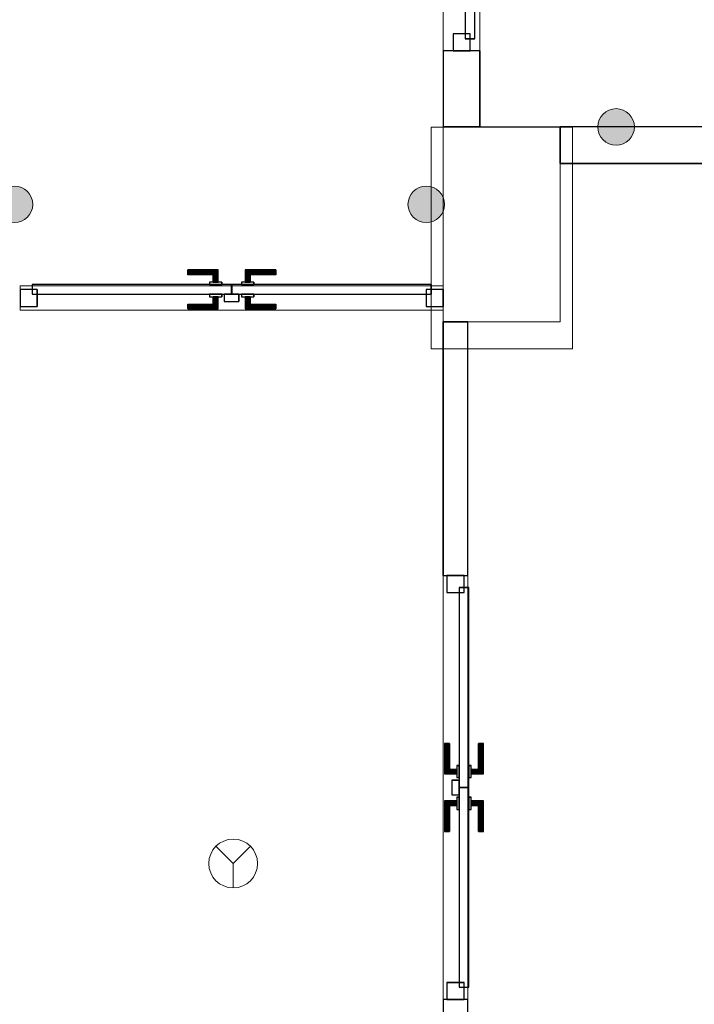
# Model space of a CAD drawing. Header units: metres. Extents: x 391.1 to 427.5, y 12.7 to 28.4.
# Tile 240 of 247: x 414.2 to 416.9, y 20.7 to 24.7. Entities that reach past the tile are written whole.
import ezdxf

# ---------------------------------------------------------------- set-up
doc = ezdxf.new("R2010")
doc.units = ezdxf.units.M
doc.layers.add('01_CARPINTERIA', color=5, linetype='Continuous', lineweight=25, true_color=0x0000ff)
for name, color, linetype, lineweight in [('A-COLS-____-MCUT', 7, 'Continuous', 18), ('A-COLS-____-OTLN', 7, 'Continuous', 18), ('A-DETL-____-MBND', 7, 'Continuous', 18), ('A-DETL-GENF-OTLN', 7, 'Continuous', 18), ('A-GENM-____-OTLN', 7, 'Continuous', 18), ('A-WALL-____-MCUT', 7, 'Continuous', 25), ('A-WALL-____-OTLN', 7, 'Continuous', 25)]:
    doc.layers.add(name, color=color, linetype=linetype, lineweight=lineweight)

# ---------------------------------------------------------------- blocks, each defined once
blk = doc.blocks.new('Family - Pilar PS-2-151081-01_PCI_PS1')
at = {"layer": 'A-DETL-____-MBND', "color": 253, "true_color": 0xaaaaaa}
for p, q in [((0, 0.91), (0, 0)), ((0, 0), (0, 0.91)), ((0.5808, 0.91), (0, 0.91)), ((0, 0.91), (0.5808, 0.91)), ((0.5808, 0), (0.5808, 0.91)), ((0.5808, 0.91), (0.5808, 0)), ((0, 0), (0.5808, 0)), ((0.5808, 0), (0, 0))]:
    blk.add_line(p, q, dxfattribs=at)
blk = doc.blocks.new('Family - Evans P-1-153373-01_PCI_PS1')
at = {"layer": 'A-WALL-____-MCUT', "color": 253, "true_color": 0xaaaaaa}
for p, q in [((1.04, 0.1), (0, 0.1)), ((0, 0.1), (0, 0)), ((1.04, 0), (1.04, 0.1)), ((2.7797, 0.1), (2.7797, 0)), ((3.82, 0.1), (2.7797, 0.1)), ((3.82, 0), (3.82, 0.1)), ((0, 0), (1.04, 0)), ((2.7797, 0), (3.82, 0))]:
    blk.add_line(p, q, dxfattribs=at)
at = {"layer": 'A-WALL-____-OTLN', "color": 253, "true_color": 0xaaaaaa}
for p, q in [((1.04, 0.1), (0, 0.1)), ((0, 0.1), (0, 0)), ((1.04, 0), (1.04, 0.1)), ((2.7797, 0.1), (2.7797, 0)), ((2.7797, 0.1), (3.82, 0.1)), ((3.82, 0.1), (3.82, 0)), ((0, 0), (1.04, 0)), ((2.7797, 0), (3.82, 0))]:
    blk.add_line(p, q, dxfattribs=at)
at = {"layer": 'A-WALL-____-OTLN', "color": 253, "lineweight": 18, "true_color": 0xaaaaaa}
blk.add_line((0, 0), (3.82, 0), dxfattribs=at)
blk = doc.blocks.new('Family - Vano de puerta PS-1-153375-01_PCI_PS1')
at = {"layer": 'A-GENM-____-OTLN', "color": 253, "true_color": 0xaaaaaa}
for p, q in [((415.9964, 22.4605), (415.8964, 22.4605)), ((415.8964, 22.4605), (415.8964, 20.7207)), ((415.8964, 20.7207), (415.8964, 22.4605)), ((415.8964, 22.4605), (415.9964, 22.4605)), ((415.9964, 20.7207), (415.9964, 22.4605)), ((415.9964, 22.4605), (415.9964, 20.7207)), ((415.8964, 20.7207), (415.9964, 20.7207)), ((415.8964, 20.7207), (415.9964, 20.7207))]:
    blk.add_line(p, q, dxfattribs=at)
blk = doc.blocks.new('Family - Pilar PS-1-153379-01_PCI_PS1')
at = {"layer": 'A-COLS-____-MCUT', "color": 253, "true_color": 0xaaaaaa}
for p, q in [((0.48, 0.8), (0, 0.8)), ((0, 0.8), (0, 0)), ((0.48, 0), (0.48, 0.8)), ((0, 0), (0.48, 0))]:
    blk.add_line(p, q, dxfattribs=at)
at = {"layer": 'A-COLS-____-OTLN', "color": 253, "true_color": 0xaaaaaa}
for p, q in [((0.48, 0.8), (0, 0.8)), ((0, 0.8), (0, 0)), ((0.48, 0), (0.48, 0.8)), ((0, 0), (0.48, 0))]:
    blk.add_line(p, q, dxfattribs=at)
blk = doc.blocks.new('Family - Evans P-1-153455-01_PCI_PS1')
at = {"layer": 'A-WALL-____-OTLN', "color": 253, "lineweight": 18, "true_color": 0xaaaaaa}
blk.add_line((0, 0), (1.7369, 0), dxfattribs=at)
blk = doc.blocks.new('Family - Vano de puerta PS-1-153457-01_PCI_PS1')
at = {"layer": 'A-GENM-____-OTLN', "color": 253, "true_color": 0xaaaaaa}
for p, q in [((414.1595, 23.649), (414.1595, 23.549)), ((415.8964, 23.649), (414.1595, 23.649)), ((414.1595, 23.649), (414.1595, 23.549)), ((414.1595, 23.649), (415.8964, 23.649)), ((415.8964, 23.549), (415.8964, 23.649)), ((415.8964, 23.649), (415.8964, 23.549)), ((414.1595, 23.549), (415.8964, 23.549)), ((415.8964, 23.549), (414.1595, 23.549))]:
    blk.add_line(p, q, dxfattribs=at)
blk = doc.blocks.new('Family - LONDR55-XX_ZZ-ARQ-CAA-M3D-Londres55-153509-01_PCI_PS1')
at = {"layer": '01_CARPINTERIA', "color": 161, "true_color": 0xaaaaff}
for p, q in [((0.1263, 0.1487), (0.125, 0.15)), ((0.125, 0.15), (0.125, 0.1)), ((0.125, 0.15), (0.1263, 0.1487)), ((0.25, 0.15), (0.125, 0.15)), ((0.13, 0.145), (0.1263, 0.1487)), ((0.1263, 0.1487), (0.1263, 0.1)), ((0.1263, 0.1487), (0.1263, 0.1)), ((0.1263, 0.1487), (0.13, 0.145)), ((0.25, 0.1487), (0.1263, 0.1487)), ((0.25, 0.1487), (0.1263, 0.1487)), ((0.135, 0.14), (0.13, 0.145)), ((0.13, 0.145), (0.13, 0.1)), ((0.13, 0.145), (0.13, 0.1)), ((0.13, 0.145), (0.135, 0.14)), ((0.25, 0.145), (0.13, 0.145)), ((0.25, 0.145), (0.13, 0.145)), ((0.135, 0.1), (0.135, 0.14)), ((0.135, 0.14), (0.135, 0.1)), ((0.135, 0.14), (0.14, 0.135)), ((0.14, 0.135), (0.135, 0.14)), ((0.135, 0.14), (0.25, 0.14)), ((0.25, 0.14), (0.135, 0.14)), ((0.14, 0.135), (0.14, 0.1)), ((0.14, 0.135), (0.1437, 0.1313)), ((0.1437, 0.1313), (0.14, 0.135)), ((0.14, 0.135), (0.14, 0.1)), ((0.25, 0.135), (0.14, 0.135)), ((0.25, 0.135), (0.14, 0.135)), ((0.1437, 0.1313), (0.1437, 0.1)), ((0.1437, 0.1313), (0.145, 0.13)), ((0.145, 0.13), (0.1437, 0.1313)), ((0.1437, 0.1313), (0.1437, 0.1)), ((0.25, 0.1313), (0.1437, 0.1313)), ((0.25, 0.1313), (0.1437, 0.1313)), ((0.145, 0.13), (0.145, 0.1)), ((0.25, 0.13), (0.145, 0.13)), ((0.25, 0.1487), (0.25, 0.15)), ((0.25, 0.15), (0.25, 0.1487)), ((0.25, 0.145), (0.25, 0.1487)), ((0.25, 0.1487), (0.25, 0.145)), ((0.25, 0.145), (0.25, 0.14)), ((0.25, 0.14), (0.25, 0.145)), ((0.25, 0.14), (0.25, 0.135)), ((0.25, 0.135), (0.25, 0.14)), ((0.25, 0.135), (0.25, 0.1313)), ((0.25, 0.1313), (0.25, 0.135)), ((0.25, 0.1313), (0.25, 0.13)), ((0.25, 0.13), (0.25, 0.1313)), ((0.89, 0.09), (0.05, 0.09)), ((0.05, 0.09), (0.05, 0.05)), ((0.89, 0.09), (0.05, 0.09)), ((0.05, 0.09), (0.05, 0.05)), ((0.16, 0.1), (0.11, 0.1)), ((0.11, 0.1), (0.11, 0.09)), ((0.11, 0.1), (0.11, 0.09)), ((0.16, 0.1), (0.11, 0.1)), ((0.11, 0.09), (0.16, 0.09)), ((0.11, 0.09), (0.16, 0.09)), ((0.1263, 0.1), (0.125, 0.1)), ((0.125, 0.1), (0.1263, 0.1)), ((0.13, 0.1), (0.1263, 0.1)), ((0.1263, 0.1), (0.13, 0.1)), ((0.135, 0.1), (0.13, 0.1)), ((0.13, 0.1), (0.135, 0.1)), ((0.14, 0.1), (0.135, 0.1)), ((0.135, 0.1), (0.14, 0.1)), ((0.14, 0.1), (0.1437, 0.1)), ((0.1437, 0.1), (0.14, 0.1)), ((0.1437, 0.1), (0.145, 0.1)), ((0.145, 0.1), (0.1437, 0.1)), ((0.16, 0.09), (0.16, 0.1)), ((0.16, 0.1), (0.16, 0.09)), ((0.89, 0.05), (0.89, 0.09)), ((0.89, 0.09), (0.89, 0.05)), ((0.07, 0.07), (0, 0.07)), ((0, 0.07), (0, 0)), ((0.07, 0.07), (0, 0.07)), ((0, 0.07), (0, 0)), ((0.05, 0.05), (0.89, 0.05)), ((0.05, 0.05), (0.89, 0.05)), ((0.07, 0), (0.07, 0.07)), ((0.07, 0.07), (0.07, 0)), ((0.16, 0.05), (0.11, 0.05)), ((0.11, 0.05), (0.11, 0.04)), ((0.16, 0.05), (0.11, 0.05)), ((0.11, 0.05), (0.11, 0.04)), ((0.16, 0.04), (0.16, 0.05)), ((0.16, 0.05), (0.16, 0.04)), ((0.94, 0.07), (0.87, 0.07)), ((0.87, 0.07), (0.87, 0)), ((0.94, 0.07), (0.87, 0.07)), ((0.87, 0.07), (0.87, 0)), ((0.94, 0), (0.94, 0.07)), ((0.94, 0.07), (0.94, 0)), ((0, 0), (0.07, 0)), ((0, 0), (0.07, 0)), ((0.11, 0.04), (0.16, 0.04)), ((0.11, 0.04), (0.16, 0.04)), ((0.1263, 0.04), (0.125, 0.04)), ((0.125, 0.04), (0.1263, 0.04)), ((0.125, 0.04), (0.125, -0.01)), ((0.13, 0.04), (0.1263, 0.04)), ((0.1263, 0.04), (0.13, 0.04)), ((0.1263, 0.04), (0.1263, -0.0087)), ((0.1263, 0.04), (0.1263, -0.0087)), ((0.13, 0.04), (0.135, 0.04)), ((0.135, 0.04), (0.13, 0.04)), ((0.13, 0.04), (0.13, -0.005)), ((0.13, 0.04), (0.13, -0.005)), ((0.13, -0.005), (0.135, 0)), ((0.135, 0), (0.13, -0.005)), ((0.135, 0.04), (0.14, 0.04)), ((0.14, 0.04), (0.135, 0.04)), ((0.135, 0), (0.135, 0.04)), ((0.135, 0.04), (0.135, 0)), ((0.14, 0.005), (0.135, 0)), ((0.135, 0), (0.14, 0.005)), ((0.25, 0), (0.135, 0)), ((0.135, 0), (0.25, 0)), ((0.14, 0.04), (0.1437, 0.04)), ((0.1437, 0.04), (0.14, 0.04)), ((0.14, 0.04), (0.14, 0.005)), ((0.14, 0.04), (0.14, 0.005)), ((0.1437, 0.0087), (0.14, 0.005)), ((0.14, 0.005), (0.1437, 0.0087)), ((0.14, 0.005), (0.25, 0.005)), ((0.14, 0.005), (0.25, 0.005)), ((0.1437, 0.04), (0.145, 0.04)), ((0.145, 0.04), (0.1437, 0.04)), ((0.1437, 0.04), (0.1437, 0.0087)), ((0.1437, 0.04), (0.1437, 0.0087)), ((0.145, 0.01), (0.1437, 0.0087)), ((0.1437, 0.0087), (0.145, 0.01)), ((0.1437, 0.0087), (0.25, 0.0087)), ((0.1437, 0.0087), (0.25, 0.0087)), ((0.145, 0.04), (0.145, 0.01)), ((0.145, 0.01), (0.25, 0.01)), ((0.25, 0.0087), (0.25, 0.01)), ((0.25, 0.01), (0.25, 0.0087)), ((0.25, 0.005), (0.25, 0.0087)), ((0.25, 0.0087), (0.25, 0.005)), ((0.25, 0.005), (0.25, 0)), ((0.25, 0), (0.25, 0.005)), ((0.25, 0), (0.25, -0.005)), ((0.25, -0.005), (0.25, 0)), ((0.87, 0), (0.94, 0)), ((0.87, 0), (0.94, 0)), ((0.125, -0.01), (0.1263, -0.0087)), ((0.1263, -0.0087), (0.125, -0.01)), ((0.125, -0.01), (0.25, -0.01)), ((0.1263, -0.0087), (0.13, -0.005)), ((0.13, -0.005), (0.1263, -0.0087)), ((0.1263, -0.0087), (0.25, -0.0087)), ((0.1263, -0.0087), (0.25, -0.0087)), ((0.13, -0.005), (0.25, -0.005)), ((0.13, -0.005), (0.25, -0.005)), ((0.25, -0.005), (0.25, -0.0087)), ((0.25, -0.0087), (0.25, -0.005)), ((0.25, -0.0087), (0.25, -0.01)), ((0.25, -0.01), (0.25, -0.0087))]:
    blk.add_line(p, q, dxfattribs=at)
blk = doc.blocks.new('Family - Porta PS-1-153510-01_PCI_PS1')
blk.add_blockref('Family - LONDR55-XX_ZZ-ARQ-CAA-M3D-Londres55-153509-01_PCI_PS1', (0, 0))
blk = doc.blocks.new('Family - LONDR55-XX_ZZ-ARQ-CAA-M3D-Londres55-153525-01_PCI_PS1')
at = {"layer": '01_CARPINTERIA', "color": 161, "true_color": 0xaaaaff}
for p, q in [((0.6894, 0.1487), (0.6894, 0.15)), ((0.6894, 0.15), (0.6894, 0.1487)), ((0.8144, 0.15), (0.6894, 0.15)), ((0.6894, 0.145), (0.6894, 0.1487)), ((0.6894, 0.1487), (0.6894, 0.145)), ((0.813, 0.1487), (0.6894, 0.1487)), ((0.813, 0.1487), (0.6894, 0.1487)), ((0.6894, 0.14), (0.6894, 0.145)), ((0.6894, 0.145), (0.6894, 0.14)), ((0.8094, 0.145), (0.6894, 0.145)), ((0.8094, 0.145), (0.6894, 0.145)), ((0.6894, 0.135), (0.6894, 0.14)), ((0.6894, 0.14), (0.6894, 0.135)), ((0.6894, 0.14), (0.8044, 0.14)), ((0.8044, 0.14), (0.6894, 0.14)), ((0.6894, 0.135), (0.6894, 0.1313)), ((0.6894, 0.1313), (0.6894, 0.135)), ((0.7994, 0.135), (0.6894, 0.135)), ((0.7994, 0.135), (0.6894, 0.135)), ((0.6894, 0.1313), (0.6894, 0.13)), ((0.6894, 0.13), (0.6894, 0.1313)), ((0.7957, 0.1313), (0.6894, 0.1313)), ((0.7957, 0.1313), (0.6894, 0.1313)), ((0.7944, 0.13), (0.6894, 0.13)), ((0.7944, 0.13), (0.7957, 0.1313)), ((0.7957, 0.1313), (0.7944, 0.13)), ((0.7944, 0.1), (0.7944, 0.13)), ((0.7957, 0.1313), (0.7994, 0.135)), ((0.7994, 0.135), (0.7957, 0.1313)), ((0.7957, 0.1), (0.7957, 0.1313)), ((0.7957, 0.1), (0.7957, 0.1313)), ((0.7994, 0.135), (0.8044, 0.14)), ((0.8044, 0.14), (0.7994, 0.135)), ((0.7994, 0.1), (0.7994, 0.135)), ((0.7994, 0.1), (0.7994, 0.135)), ((0.8094, 0.145), (0.8044, 0.14)), ((0.8044, 0.14), (0.8094, 0.145)), ((0.8044, 0.14), (0.8044, 0.1)), ((0.8044, 0.1), (0.8044, 0.14)), ((0.813, 0.1487), (0.8094, 0.145)), ((0.8094, 0.145), (0.813, 0.1487)), ((0.8094, 0.1), (0.8094, 0.145)), ((0.8094, 0.1), (0.8094, 0.145)), ((0.8144, 0.15), (0.813, 0.1487)), ((0.813, 0.1487), (0.8144, 0.15)), ((0.813, 0.1), (0.813, 0.1487)), ((0.813, 0.1), (0.813, 0.1487)), ((0.8144, 0.1), (0.8144, 0.15)), ((0.9267, 0.1487), (0.9254, 0.15)), ((0.9254, 0.15), (0.9254, 0.1)), ((0.9254, 0.15), (0.9267, 0.1487)), ((1.0504, 0.15), (0.9254, 0.15)), ((0.9304, 0.145), (0.9267, 0.1487)), ((0.9267, 0.1487), (0.9267, 0.1)), ((0.9267, 0.1487), (0.9267, 0.1)), ((0.9267, 0.1487), (0.9304, 0.145)), ((1.0504, 0.1487), (0.9267, 0.1487)), ((1.0504, 0.1487), (0.9267, 0.1487)), ((0.9354, 0.14), (0.9304, 0.145)), ((0.9304, 0.145), (0.9304, 0.1)), ((0.9304, 0.145), (0.9304, 0.1)), ((0.9304, 0.145), (0.9354, 0.14)), ((1.0504, 0.145), (0.9304, 0.145)), ((1.0504, 0.145), (0.9304, 0.145)), ((0.9354, 0.1), (0.9354, 0.14)), ((0.9354, 0.14), (0.9354, 0.1)), ((0.9354, 0.14), (0.9404, 0.135)), ((0.9404, 0.135), (0.9354, 0.14)), ((0.9354, 0.14), (1.0504, 0.14)), ((1.0504, 0.14), (0.9354, 0.14)), ((0.9404, 0.135), (0.9404, 0.1)), ((0.9404, 0.135), (0.944, 0.1313)), ((0.944, 0.1313), (0.9404, 0.135)), ((0.9404, 0.135), (0.9404, 0.1)), ((1.0504, 0.135), (0.9404, 0.135)), ((1.0504, 0.135), (0.9404, 0.135)), ((0.944, 0.1313), (0.944, 0.1)), ((0.944, 0.1313), (0.9454, 0.13)), ((0.9454, 0.13), (0.944, 0.1313)), ((0.944, 0.1313), (0.944, 0.1)), ((1.0504, 0.1313), (0.944, 0.1313)), ((1.0504, 0.1313), (0.944, 0.1313)), ((0.9454, 0.13), (0.9454, 0.1)), ((1.0504, 0.13), (0.9454, 0.13)), ((1.0504, 0.1487), (1.0504, 0.15)), ((1.0504, 0.15), (1.0504, 0.1487)), ((1.0504, 0.145), (1.0504, 0.1487)), ((1.0504, 0.1487), (1.0504, 0.145)), ((1.0504, 0.145), (1.0504, 0.14)), ((1.0504, 0.14), (1.0504, 0.145)), ((1.0504, 0.14), (1.0504, 0.135)), ((1.0504, 0.135), (1.0504, 0.14)), ((1.0504, 0.135), (1.0504, 0.1313)), ((1.0504, 0.1313), (1.0504, 0.135)), ((1.0504, 0.1313), (1.0504, 0.13)), ((1.0504, 0.13), (1.0504, 0.1313)), ((0.8694, 0.09), (0.05, 0.09)), ((0.05, 0.09), (0.05, 0.05)), ((0.8694, 0.09), (0.05, 0.09)), ((0.05, 0.05), (0.05, 0.09)), ((0.8294, 0.1), (0.7794, 0.1)), ((0.7794, 0.1), (0.7794, 0.09)), ((0.7794, 0.09), (0.7794, 0.1)), ((0.8294, 0.1), (0.7794, 0.1)), ((0.7794, 0.09), (0.8294, 0.09)), ((0.7794, 0.09), (0.8294, 0.09)), ((0.7957, 0.1), (0.7944, 0.1)), ((0.7944, 0.1), (0.7957, 0.1)), ((0.7994, 0.1), (0.7957, 0.1)), ((0.7957, 0.1), (0.7994, 0.1)), ((0.8044, 0.1), (0.7994, 0.1)), ((0.7994, 0.1), (0.8044, 0.1)), ((0.8094, 0.1), (0.8044, 0.1)), ((0.8044, 0.1), (0.8094, 0.1)), ((0.8094, 0.1), (0.813, 0.1)), ((0.813, 0.1), (0.8094, 0.1)), ((0.813, 0.1), (0.8144, 0.1)), ((0.8144, 0.1), (0.813, 0.1)), ((0.8294, 0.09), (0.8294, 0.1)), ((0.8294, 0.09), (0.8294, 0.1)), ((0.8694, 0.05), (0.8694, 0.09)), ((0.8694, 0.05), (0.8694, 0.09)), ((1.6897, 0.09), (0.8704, 0.09)), ((0.8704, 0.09), (0.8704, 0.05)), ((1.6897, 0.09), (0.8704, 0.09)), ((0.8704, 0.05), (0.8704, 0.09)), ((0.9604, 0.1), (0.9104, 0.1)), ((0.9104, 0.1), (0.9104, 0.09)), ((0.9104, 0.09), (0.9104, 0.1)), ((0.9604, 0.1), (0.9104, 0.1)), ((0.9104, 0.09), (0.9604, 0.09)), ((0.9104, 0.09), (0.9604, 0.09)), ((0.9267, 0.1), (0.9254, 0.1)), ((0.9254, 0.1), (0.9267, 0.1)), ((0.9304, 0.1), (0.9267, 0.1)), ((0.9267, 0.1), (0.9304, 0.1)), ((0.9354, 0.1), (0.9304, 0.1)), ((0.9304, 0.1), (0.9354, 0.1)), ((0.9404, 0.1), (0.9354, 0.1)), ((0.9354, 0.1), (0.9404, 0.1)), ((0.9404, 0.1), (0.944, 0.1)), ((0.944, 0.1), (0.9404, 0.1)), ((0.944, 0.1), (0.9454, 0.1)), ((0.9454, 0.1), (0.944, 0.1)), ((0.9604, 0.09), (0.9604, 0.1)), ((0.9604, 0.09), (0.9604, 0.1)), ((1.6897, 0.05), (1.6897, 0.09)), ((1.6897, 0.05), (1.6897, 0.09)), ((0.07, 0.07), (0, 0.07)), ((0, 0.07), (0, 0)), ((0.07, 0.07), (0, 0.07)), ((0, 0), (0, 0.07)), ((0.05, 0.05), (0.8694, 0.05)), ((0.05, 0.05), (0.8694, 0.05)), ((0.07, 0), (0.07, 0.07)), ((0.07, 0), (0.07, 0.07)), ((0.8294, 0.05), (0.7794, 0.05)), ((0.7794, 0.05), (0.7794, 0.04)), ((0.8294, 0.05), (0.7794, 0.05)), ((0.7794, 0.04), (0.7794, 0.05)), ((0.8294, 0.04), (0.8294, 0.05)), ((0.8294, 0.04), (0.8294, 0.05)), ((0.9004, 0.05), (0.8404, 0.05)), ((0.8404, 0.05), (0.8404, 0.02)), ((0.9004, 0.05), (0.8404, 0.05)), ((0.8404, 0.02), (0.8404, 0.05)), ((0.8704, 0.05), (1.6897, 0.05)), ((0.8704, 0.05), (1.6897, 0.05)), ((0.9004, 0.02), (0.9004, 0.05)), ((0.9004, 0.02), (0.9004, 0.05)), ((0.9604, 0.05), (0.9104, 0.05)), ((0.9104, 0.05), (0.9104, 0.04)), ((0.9604, 0.05), (0.9104, 0.05)), ((0.9104, 0.04), (0.9104, 0.05)), ((0.9604, 0.04), (0.9604, 0.05)), ((0.9604, 0.04), (0.9604, 0.05)), ((1.7397, 0.07), (1.6697, 0.07)), ((1.6697, 0.07), (1.6697, 0)), ((1.7397, 0.07), (1.6697, 0.07)), ((1.6697, 0), (1.6697, 0.07)), ((1.7397, 0), (1.7397, 0.07)), ((1.7397, 0), (1.7397, 0.07)), ((0, 0), (0.07, 0)), ((0, 0), (0.07, 0)), ((0.6894, 0.0087), (0.6894, 0.01)), ((0.6894, 0.01), (0.6894, 0.0087)), ((0.6894, 0.01), (0.7944, 0.01)), ((0.6894, 0.005), (0.6894, 0.0087)), ((0.6894, 0.0087), (0.6894, 0.005)), ((0.6894, 0.0087), (0.7957, 0.0087)), ((0.6894, 0.0087), (0.7957, 0.0087)), ((0.6894, 0), (0.6894, 0.005)), ((0.6894, 0.005), (0.6894, 0)), ((0.6894, 0.005), (0.7994, 0.005)), ((0.6894, 0.005), (0.7994, 0.005)), ((0.6894, -0.005), (0.6894, 0)), ((0.6894, 0), (0.6894, -0.005)), ((0.8044, 0), (0.6894, 0)), ((0.6894, 0), (0.8044, 0)), ((0.7794, 0.04), (0.8294, 0.04)), ((0.7794, 0.04), (0.8294, 0.04)), ((0.7957, 0.04), (0.7944, 0.04)), ((0.7944, 0.04), (0.7957, 0.04)), ((0.7944, 0.01), (0.7944, 0.04)), ((0.7957, 0.0087), (0.7944, 0.01)), ((0.7944, 0.01), (0.7957, 0.0087)), ((0.7994, 0.04), (0.7957, 0.04)), ((0.7957, 0.04), (0.7994, 0.04)), ((0.7957, 0.0087), (0.7957, 0.04)), ((0.7957, 0.0087), (0.7957, 0.04)), ((0.7994, 0.005), (0.7957, 0.0087)), ((0.7957, 0.0087), (0.7994, 0.005)), ((0.7994, 0.04), (0.8044, 0.04)), ((0.8044, 0.04), (0.7994, 0.04)), ((0.7994, 0.005), (0.7994, 0.04)), ((0.7994, 0.005), (0.7994, 0.04)), ((0.8044, 0), (0.7994, 0.005)), ((0.7994, 0.005), (0.8044, 0)), ((0.8044, 0.04), (0.8094, 0.04)), ((0.8094, 0.04), (0.8044, 0.04)), ((0.8044, 0.04), (0.8044, 0)), ((0.8044, 0), (0.8044, 0.04)), ((0.8044, 0), (0.8094, -0.005)), ((0.8094, -0.005), (0.8044, 0)), ((0.8094, 0.04), (0.813, 0.04)), ((0.813, 0.04), (0.8094, 0.04)), ((0.8094, -0.005), (0.8094, 0.04)), ((0.8094, -0.005), (0.8094, 0.04)), ((0.813, 0.04), (0.8144, 0.04)), ((0.8144, 0.04), (0.813, 0.04)), ((0.813, -0.0087), (0.813, 0.04)), ((0.813, -0.0087), (0.813, 0.04)), ((0.8144, -0.01), (0.8144, 0.04)), ((0.8404, 0.02), (0.9004, 0.02)), ((0.8404, 0.02), (0.9004, 0.02)), ((0.9104, 0.04), (0.9604, 0.04)), ((0.9104, 0.04), (0.9604, 0.04)), ((0.9267, 0.04), (0.9254, 0.04)), ((0.9254, 0.04), (0.9267, 0.04)), ((0.9254, 0.04), (0.9254, -0.01)), ((0.9304, 0.04), (0.9267, 0.04)), ((0.9267, 0.04), (0.9304, 0.04)), ((0.9267, 0.04), (0.9267, -0.0087)), ((0.9267, 0.04), (0.9267, -0.0087)), ((0.9304, 0.04), (0.9354, 0.04)), ((0.9354, 0.04), (0.9304, 0.04)), ((0.9304, 0.04), (0.9304, -0.005)), ((0.9304, 0.04), (0.9304, -0.005)), ((0.9304, -0.005), (0.9354, 0)), ((0.9354, 0.04), (0.9404, 0.04)), ((0.9404, 0.04), (0.9354, 0.04)), ((0.9354, 0), (0.9354, 0.04)), ((0.9354, 0.04), (0.9354, 0)), ((0.9404, 0.005), (0.9354, 0)), ((0.9354, 0), (0.9404, 0.005)), ((1.0504, 0), (0.9354, 0)), ((0.9354, 0), (1.0504, 0)), ((0.9404, 0.04), (0.944, 0.04)), ((0.944, 0.04), (0.9404, 0.04)), ((0.9404, 0.04), (0.9404, 0.005)), ((0.9404, 0.04), (0.9404, 0.005)), ((0.944, 0.0087), (0.9404, 0.005)), ((0.9404, 0.005), (0.944, 0.0087)), ((0.9404, 0.005), (1.0504, 0.005)), ((0.9404, 0.005), (1.0504, 0.005)), ((0.944, 0.04), (0.9454, 0.04)), ((0.9454, 0.04), (0.944, 0.04)), ((0.944, 0.04), (0.944, 0.0087)), ((0.944, 0.04), (0.944, 0.0087)), ((0.9454, 0.01), (0.944, 0.0087)), ((0.944, 0.0087), (0.9454, 0.01)), ((0.944, 0.0087), (1.0504, 0.0087)), ((0.944, 0.0087), (1.0504, 0.0087)), ((0.9454, 0.04), (0.9454, 0.01)), ((0.9454, 0.01), (1.0504, 0.01)), ((1.0504, 0.0087), (1.0504, 0.01)), ((1.0504, 0.01), (1.0504, 0.0087)), ((1.0504, 0.005), (1.0504, 0.0087)), ((1.0504, 0.0087), (1.0504, 0.005)), ((1.0504, 0.005), (1.0504, 0)), ((1.0504, 0), (1.0504, 0.005)), ((1.0504, 0), (1.0504, -0.005)), ((1.0504, -0.005), (1.0504, 0)), ((1.6697, 0), (1.7397, 0)), ((1.6697, 0), (1.7397, 0)), ((0.6894, -0.005), (0.6894, -0.0087)), ((0.6894, -0.0087), (0.6894, -0.005)), ((0.6894, -0.005), (0.8094, -0.005)), ((0.6894, -0.005), (0.8094, -0.005)), ((0.6894, -0.0087), (0.6894, -0.01)), ((0.6894, -0.01), (0.6894, -0.0087)), ((0.6894, -0.0087), (0.813, -0.0087)), ((0.6894, -0.0087), (0.813, -0.0087)), ((0.6894, -0.01), (0.8144, -0.01)), ((0.8094, -0.005), (0.813, -0.0087)), ((0.813, -0.0087), (0.8094, -0.005)), ((0.813, -0.0087), (0.8144, -0.01)), ((0.8144, -0.01), (0.813, -0.0087)), ((0.9254, -0.01), (0.9267, -0.0087)), ((0.9267, -0.0087), (0.9254, -0.01)), ((0.9254, -0.01), (1.0504, -0.01)), ((0.9267, -0.0087), (0.9304, -0.005)), ((0.9304, -0.005), (0.9267, -0.0087)), ((0.9267, -0.0087), (1.0504, -0.0087)), ((0.9267, -0.0087), (1.0504, -0.0087)), ((0.9354, 0), (0.9304, -0.005)), ((0.9304, -0.005), (1.0504, -0.005)), ((0.9304, -0.005), (1.0504, -0.005)), ((1.0504, -0.005), (1.0504, -0.0087)), ((1.0504, -0.0087), (1.0504, -0.005)), ((1.0504, -0.0087), (1.0504, -0.01)), ((1.0504, -0.01), (1.0504, -0.0087))]:
    blk.add_line(p, q, dxfattribs=at)
blk = doc.blocks.new('Family - Porta PS-1-153526-01_PCI_PS1')
blk.add_blockref('Family - LONDR55-XX_ZZ-ARQ-CAA-M3D-Londres55-153525-01_PCI_PS1', (0, 0))
blk = doc.blocks.new('Family - LONDR55-XX_ZZ-ARQ-CAA-M3D-Londres55-153548-01_PCI_PS1')
at = {"layer": '01_CARPINTERIA', "color": 161, "true_color": 0xaaaaff}
for p, q in [((0.688, 0.1487), (0.688, 0.15)), ((0.688, 0.15), (0.688, 0.1487)), ((0.813, 0.15), (0.688, 0.15)), ((0.688, 0.145), (0.688, 0.1487)), ((0.688, 0.1487), (0.688, 0.145)), ((0.8116, 0.1487), (0.688, 0.1487)), ((0.8116, 0.1487), (0.688, 0.1487)), ((0.688, 0.14), (0.688, 0.145)), ((0.688, 0.145), (0.688, 0.14)), ((0.808, 0.145), (0.688, 0.145)), ((0.808, 0.145), (0.688, 0.145)), ((0.688, 0.135), (0.688, 0.14)), ((0.688, 0.14), (0.688, 0.135)), ((0.688, 0.14), (0.803, 0.14)), ((0.803, 0.14), (0.688, 0.14)), ((0.688, 0.135), (0.688, 0.1313)), ((0.688, 0.1313), (0.688, 0.135)), ((0.798, 0.135), (0.688, 0.135)), ((0.798, 0.135), (0.688, 0.135)), ((0.688, 0.1313), (0.688, 0.13)), ((0.688, 0.13), (0.688, 0.1313)), ((0.7943, 0.1313), (0.688, 0.1313)), ((0.7943, 0.1313), (0.688, 0.1313)), ((0.793, 0.13), (0.688, 0.13)), ((0.793, 0.13), (0.7943, 0.1313)), ((0.7943, 0.1313), (0.793, 0.13)), ((0.793, 0.1), (0.793, 0.13)), ((0.7943, 0.1313), (0.798, 0.135)), ((0.798, 0.135), (0.7943, 0.1313)), ((0.7943, 0.1), (0.7943, 0.1313)), ((0.7943, 0.1), (0.7943, 0.1313)), ((0.798, 0.135), (0.803, 0.14)), ((0.803, 0.14), (0.798, 0.135)), ((0.798, 0.1), (0.798, 0.135)), ((0.798, 0.1), (0.798, 0.135)), ((0.808, 0.145), (0.803, 0.14)), ((0.803, 0.14), (0.808, 0.145)), ((0.803, 0.14), (0.803, 0.1)), ((0.803, 0.1), (0.803, 0.14)), ((0.8116, 0.1487), (0.808, 0.145)), ((0.808, 0.145), (0.8116, 0.1487)), ((0.808, 0.1), (0.808, 0.145)), ((0.808, 0.1), (0.808, 0.145)), ((0.813, 0.15), (0.8116, 0.1487)), ((0.8116, 0.1487), (0.813, 0.15)), ((0.8116, 0.1), (0.8116, 0.1487)), ((0.8116, 0.1), (0.8116, 0.1487)), ((0.813, 0.1), (0.813, 0.15)), ((0.9253, 0.1487), (0.924, 0.15)), ((0.924, 0.15), (0.924, 0.1)), ((0.924, 0.15), (0.9253, 0.1487)), ((1.049, 0.15), (0.924, 0.15)), ((0.929, 0.145), (0.9253, 0.1487)), ((0.9253, 0.1487), (0.9253, 0.1)), ((0.9253, 0.1487), (0.9253, 0.1)), ((0.9253, 0.1487), (0.929, 0.145)), ((1.049, 0.1487), (0.9253, 0.1487)), ((1.049, 0.1487), (0.9253, 0.1487)), ((0.934, 0.14), (0.929, 0.145)), ((0.929, 0.145), (0.929, 0.1)), ((0.929, 0.145), (0.929, 0.1)), ((0.929, 0.145), (0.934, 0.14)), ((1.049, 0.145), (0.929, 0.145)), ((1.049, 0.145), (0.929, 0.145)), ((0.934, 0.1), (0.934, 0.14)), ((0.934, 0.14), (0.934, 0.1)), ((0.934, 0.14), (0.939, 0.135)), ((0.939, 0.135), (0.934, 0.14)), ((0.934, 0.14), (1.049, 0.14)), ((1.049, 0.14), (0.934, 0.14)), ((0.939, 0.135), (0.939, 0.1)), ((0.939, 0.135), (0.9426, 0.1313)), ((0.9426, 0.1313), (0.939, 0.135)), ((0.939, 0.135), (0.939, 0.1)), ((1.049, 0.135), (0.939, 0.135)), ((1.049, 0.135), (0.939, 0.135)), ((0.9426, 0.1313), (0.9426, 0.1)), ((0.9426, 0.1313), (0.944, 0.13)), ((0.944, 0.13), (0.9426, 0.1313)), ((0.9426, 0.1313), (0.9426, 0.1)), ((1.049, 0.1313), (0.9426, 0.1313)), ((1.049, 0.1313), (0.9426, 0.1313)), ((0.944, 0.13), (0.944, 0.1)), ((1.049, 0.13), (0.944, 0.13)), ((1.049, 0.1487), (1.049, 0.15)), ((1.049, 0.15), (1.049, 0.1487)), ((1.049, 0.145), (1.049, 0.1487)), ((1.049, 0.1487), (1.049, 0.145)), ((1.049, 0.145), (1.049, 0.14)), ((1.049, 0.14), (1.049, 0.145)), ((1.049, 0.14), (1.049, 0.135)), ((1.049, 0.135), (1.049, 0.14)), ((1.049, 0.135), (1.049, 0.1313)), ((1.049, 0.1313), (1.049, 0.135)), ((1.049, 0.1313), (1.049, 0.13)), ((1.049, 0.13), (1.049, 0.1313)), ((0.868, 0.09), (0.05, 0.09)), ((0.05, 0.09), (0.05, 0.05)), ((0.868, 0.09), (0.05, 0.09)), ((0.05, 0.09), (0.05, 0.05)), ((0.828, 0.1), (0.778, 0.1)), ((0.778, 0.1), (0.778, 0.09)), ((0.778, 0.1), (0.778, 0.09)), ((0.828, 0.1), (0.778, 0.1)), ((0.778, 0.09), (0.828, 0.09)), ((0.778, 0.09), (0.828, 0.09)), ((0.7943, 0.1), (0.793, 0.1)), ((0.793, 0.1), (0.7943, 0.1)), ((0.798, 0.1), (0.7943, 0.1)), ((0.7943, 0.1), (0.798, 0.1)), ((0.803, 0.1), (0.798, 0.1)), ((0.798, 0.1), (0.803, 0.1)), ((0.808, 0.1), (0.803, 0.1)), ((0.803, 0.1), (0.808, 0.1)), ((0.808, 0.1), (0.8116, 0.1)), ((0.8116, 0.1), (0.808, 0.1)), ((0.8116, 0.1), (0.813, 0.1)), ((0.813, 0.1), (0.8116, 0.1)), ((0.828, 0.09), (0.828, 0.1)), ((0.828, 0.1), (0.828, 0.09)), ((0.868, 0.05), (0.868, 0.09)), ((0.868, 0.09), (0.868, 0.05)), ((1.6869, 0.09), (0.869, 0.09)), ((0.869, 0.09), (0.869, 0.05)), ((1.6869, 0.09), (0.869, 0.09)), ((0.869, 0.09), (0.869, 0.05)), ((0.959, 0.1), (0.909, 0.1)), ((0.909, 0.1), (0.909, 0.09)), ((0.909, 0.1), (0.909, 0.09)), ((0.959, 0.1), (0.909, 0.1)), ((0.909, 0.09), (0.959, 0.09)), ((0.909, 0.09), (0.959, 0.09)), ((0.9253, 0.1), (0.924, 0.1)), ((0.924, 0.1), (0.9253, 0.1)), ((0.929, 0.1), (0.9253, 0.1)), ((0.9253, 0.1), (0.929, 0.1)), ((0.934, 0.1), (0.929, 0.1)), ((0.929, 0.1), (0.934, 0.1)), ((0.939, 0.1), (0.934, 0.1)), ((0.934, 0.1), (0.939, 0.1)), ((0.939, 0.1), (0.9426, 0.1)), ((0.9426, 0.1), (0.939, 0.1)), ((0.9426, 0.1), (0.944, 0.1)), ((0.944, 0.1), (0.9426, 0.1)), ((0.959, 0.09), (0.959, 0.1)), ((0.959, 0.1), (0.959, 0.09)), ((1.6869, 0.05), (1.6869, 0.09)), ((1.6869, 0.09), (1.6869, 0.05)), ((0.07, 0.07), (0, 0.07)), ((0, 0.07), (0, 0)), ((0.07, 0.07), (0, 0.07)), ((0, 0.07), (0, 0)), ((0.05, 0.05), (0.868, 0.05)), ((0.05, 0.05), (0.868, 0.05)), ((0.07, 0), (0.07, 0.07)), ((0.07, 0.07), (0.07, 0)), ((0.828, 0.05), (0.778, 0.05)), ((0.778, 0.05), (0.778, 0.04)), ((0.828, 0.05), (0.778, 0.05)), ((0.778, 0.05), (0.778, 0.04)), ((0.828, 0.04), (0.828, 0.05)), ((0.828, 0.05), (0.828, 0.04)), ((0.898, 0.05), (0.838, 0.05)), ((0.838, 0.05), (0.838, 0.02)), ((0.898, 0.05), (0.838, 0.05)), ((0.838, 0.05), (0.838, 0.02)), ((0.869, 0.05), (1.6869, 0.05)), ((0.869, 0.05), (1.6869, 0.05)), ((0.898, 0.02), (0.898, 0.05)), ((0.898, 0.05), (0.898, 0.02)), ((0.959, 0.05), (0.909, 0.05)), ((0.909, 0.05), (0.909, 0.04)), ((0.959, 0.05), (0.909, 0.05)), ((0.909, 0.05), (0.909, 0.04)), ((0.959, 0.04), (0.959, 0.05)), ((0.959, 0.05), (0.959, 0.04)), ((1.7369, 0.07), (1.6669, 0.07)), ((1.6669, 0.07), (1.6669, 0)), ((1.7369, 0.07), (1.6669, 0.07)), ((1.6669, 0.07), (1.6669, 0)), ((1.7369, 0), (1.7369, 0.07)), ((1.7369, 0.07), (1.7369, 0)), ((0, 0), (0.07, 0)), ((0, 0), (0.07, 0)), ((0.688, 0.0087), (0.688, 0.01)), ((0.688, 0.01), (0.688, 0.0087)), ((0.688, 0.01), (0.793, 0.01)), ((0.688, 0.005), (0.688, 0.0087)), ((0.688, 0.0087), (0.688, 0.005)), ((0.688, 0.0087), (0.7943, 0.0087)), ((0.688, 0.0087), (0.7943, 0.0087)), ((0.688, 0), (0.688, 0.005)), ((0.688, 0.005), (0.688, 0)), ((0.688, 0.005), (0.798, 0.005)), ((0.688, 0.005), (0.798, 0.005)), ((0.688, -0.005), (0.688, 0)), ((0.803, 0), (0.688, 0)), ((0.688, 0), (0.803, 0)), ((0.778, 0.04), (0.828, 0.04)), ((0.778, 0.04), (0.828, 0.04)), ((0.7943, 0.04), (0.793, 0.04)), ((0.793, 0.04), (0.7943, 0.04)), ((0.793, 0.01), (0.793, 0.04)), ((0.7943, 0.0087), (0.793, 0.01)), ((0.793, 0.01), (0.7943, 0.0087)), ((0.798, 0.04), (0.7943, 0.04)), ((0.7943, 0.04), (0.798, 0.04)), ((0.7943, 0.0087), (0.7943, 0.04)), ((0.7943, 0.0087), (0.7943, 0.04)), ((0.798, 0.005), (0.7943, 0.0087)), ((0.7943, 0.0087), (0.798, 0.005)), ((0.798, 0.04), (0.803, 0.04)), ((0.803, 0.04), (0.798, 0.04)), ((0.798, 0.005), (0.798, 0.04)), ((0.798, 0.005), (0.798, 0.04)), ((0.803, 0), (0.798, 0.005)), ((0.798, 0.005), (0.803, 0)), ((0.803, 0.04), (0.808, 0.04)), ((0.808, 0.04), (0.803, 0.04)), ((0.803, 0.04), (0.803, 0)), ((0.803, 0), (0.803, 0.04)), ((0.808, 0.04), (0.8116, 0.04)), ((0.8116, 0.04), (0.808, 0.04)), ((0.808, -0.005), (0.808, 0.04)), ((0.808, -0.005), (0.808, 0.04)), ((0.8116, 0.04), (0.813, 0.04)), ((0.813, 0.04), (0.8116, 0.04)), ((0.8116, -0.0087), (0.8116, 0.04)), ((0.8116, -0.0087), (0.8116, 0.04)), ((0.813, -0.01), (0.813, 0.04)), ((0.838, 0.02), (0.898, 0.02)), ((0.838, 0.02), (0.898, 0.02)), ((0.909, 0.04), (0.959, 0.04)), ((0.909, 0.04), (0.959, 0.04)), ((0.9253, 0.04), (0.924, 0.04)), ((0.924, 0.04), (0.9253, 0.04)), ((0.924, 0.04), (0.924, -0.01)), ((0.929, 0.04), (0.9253, 0.04)), ((0.9253, 0.04), (0.929, 0.04)), ((0.9253, 0.04), (0.9253, -0.0087)), ((0.9253, 0.04), (0.9253, -0.0087)), ((0.929, 0.04), (0.934, 0.04)), ((0.934, 0.04), (0.929, 0.04)), ((0.929, 0.04), (0.929, -0.005)), ((0.929, 0.04), (0.929, -0.005)), ((0.934, 0), (0.929, -0.005)), ((0.934, 0.04), (0.939, 0.04)), ((0.939, 0.04), (0.934, 0.04)), ((0.934, 0), (0.934, 0.04)), ((0.934, 0.04), (0.934, 0)), ((0.939, 0.005), (0.934, 0)), ((0.934, 0), (0.939, 0.005)), ((1.049, 0), (0.934, 0)), ((0.934, 0), (1.049, 0)), ((0.939, 0.04), (0.9426, 0.04)), ((0.9426, 0.04), (0.939, 0.04)), ((0.939, 0.04), (0.939, 0.005)), ((0.939, 0.04), (0.939, 0.005)), ((0.9426, 0.0087), (0.939, 0.005)), ((0.939, 0.005), (0.9426, 0.0087)), ((0.939, 0.005), (1.049, 0.005)), ((0.939, 0.005), (1.049, 0.005)), ((0.9426, 0.04), (0.944, 0.04)), ((0.944, 0.04), (0.9426, 0.04)), ((0.9426, 0.04), (0.9426, 0.0087)), ((0.9426, 0.04), (0.9426, 0.0087)), ((0.944, 0.01), (0.9426, 0.0087)), ((0.9426, 0.0087), (0.944, 0.01)), ((0.9426, 0.0087), (1.049, 0.0087)), ((0.9426, 0.0087), (1.049, 0.0087)), ((0.944, 0.04), (0.944, 0.01)), ((0.944, 0.01), (1.049, 0.01)), ((1.049, 0.0087), (1.049, 0.01)), ((1.049, 0.01), (1.049, 0.0087)), ((1.049, 0.005), (1.049, 0.0087)), ((1.049, 0.0087), (1.049, 0.005)), ((1.049, 0.005), (1.049, 0)), ((1.049, 0), (1.049, 0.005)), ((1.049, 0), (1.049, -0.005)), ((1.049, -0.005), (1.049, 0)), ((1.6669, 0), (1.7369, 0)), ((1.6669, 0), (1.7369, 0)), ((0.688, 0), (0.688, -0.005)), ((0.688, -0.005), (0.688, -0.0087)), ((0.688, -0.0087), (0.688, -0.005)), ((0.688, -0.005), (0.808, -0.005)), ((0.688, -0.005), (0.808, -0.005)), ((0.688, -0.0087), (0.688, -0.01)), ((0.688, -0.01), (0.688, -0.0087)), ((0.688, -0.0087), (0.8116, -0.0087)), ((0.688, -0.0087), (0.8116, -0.0087)), ((0.688, -0.01), (0.813, -0.01)), ((0.803, 0), (0.808, -0.005)), ((0.808, -0.005), (0.803, 0)), ((0.808, -0.005), (0.8116, -0.0087)), ((0.8116, -0.0087), (0.808, -0.005)), ((0.8116, -0.0087), (0.813, -0.01)), ((0.813, -0.01), (0.8116, -0.0087)), ((0.924, -0.01), (0.9253, -0.0087)), ((0.9253, -0.0087), (0.924, -0.01)), ((0.924, -0.01), (1.049, -0.01)), ((0.9253, -0.0087), (0.929, -0.005)), ((0.929, -0.005), (0.9253, -0.0087)), ((0.9253, -0.0087), (1.049, -0.0087)), ((0.9253, -0.0087), (1.049, -0.0087)), ((0.929, -0.005), (0.934, 0)), ((0.929, -0.005), (1.049, -0.005)), ((0.929, -0.005), (1.049, -0.005)), ((1.049, -0.005), (1.049, -0.0087)), ((1.049, -0.0087), (1.049, -0.005)), ((1.049, -0.0087), (1.049, -0.01)), ((1.049, -0.01), (1.049, -0.0087))]:
    blk.add_line(p, q, dxfattribs=at)
blk = doc.blocks.new('Family - Porta PS-1-153549-01_PCI_PS1')
blk.add_blockref('Family - LONDR55-XX_ZZ-ARQ-CAA-M3D-Londres55-153548-01_PCI_PS1', (0, 0))
blk = doc.blocks.new('Family - Evans P-1-153587-01_PCI_PS1')
at = {"layer": 'A-WALL-____-MCUT', "color": 253, "true_color": 0xaaaaaa}
for p, q in [((0.05, 0.15), (0, 0.15)), ((0, 0.15), (0, 0)), ((0.05, 0), (0.05, 0.15)), ((0.9, 0.15), (0.9, 0)), ((4.375, 0.15), (0.9, 0.15)), ((4.375, 0), (4.375, 0.15)), ((0, 0), (0.05, 0)), ((0.9, 0), (4.375, 0))]:
    blk.add_line(p, q, dxfattribs=at)
at = {"layer": 'A-WALL-____-OTLN', "color": 253, "true_color": 0xaaaaaa}
for p, q in [((0.05, 0.15), (0, 0.15)), ((0, 0.15), (0, 0)), ((0.05, 0), (0.05, 0.15)), ((0.9, 0.15), (0.9, 0)), ((0.9, 0.15), (4.375, 0.15)), ((4.375, 0.15), (4.375, 0)), ((0, 0), (0.05, 0)), ((0.9, 0), (4.375, 0))]:
    blk.add_line(p, q, dxfattribs=at)
at = {"layer": 'A-WALL-____-OTLN', "color": 253, "lineweight": 18, "true_color": 0xaaaaaa}
blk.add_line((0, 0), (4.375, 0), dxfattribs=at)
blk = doc.blocks.new('Family - Evans P-1-153601-01_PCI_PS1')
at = {"layer": 'A-WALL-____-MCUT', "color": 253, "true_color": 0xaaaaaa}
for p, q in [((0.3383, 0.15), (0, 0.15)), ((0, 0.15), (0, 0)), ((0.3383, 0), (0.3383, 0.15)), ((1.2783, 0.15), (1.2783, 0)), ((1.59, 0.15), (1.2783, 0.15)), ((1.59, 0), (1.59, 0.15)), ((0, 0), (0.3383, 0)), ((1.2783, 0), (1.59, 0))]:
    blk.add_line(p, q, dxfattribs=at)
at = {"layer": 'A-WALL-____-OTLN', "color": 253, "true_color": 0xaaaaaa}
for p, q in [((0.3383, 0.15), (0, 0.15)), ((0, 0.15), (0, 0)), ((0.3383, 0), (0.3383, 0.15)), ((1.2783, 0.15), (1.2783, 0)), ((1.2783, 0.15), (1.59, 0.15)), ((1.59, 0.15), (1.59, 0)), ((0, 0), (0.3383, 0)), ((1.2783, 0), (1.59, 0))]:
    blk.add_line(p, q, dxfattribs=at)
at = {"layer": 'A-WALL-____-OTLN', "color": 253, "lineweight": 18, "true_color": 0xaaaaaa}
blk.add_line((0, 0), (1.59, 0), dxfattribs=at)
blk = doc.blocks.new('Family - Vano de puerta PS-1-153603-01_PCI_PS1')
at = {"layer": 'A-GENM-____-OTLN', "color": 253, "true_color": 0xaaaaaa}
for p, q in [((416.0464, 25.5524), (415.8964, 25.5524)), ((415.8964, 25.5524), (415.8964, 24.6124)), ((416.0464, 25.5524), (415.8964, 25.5524)), ((415.8964, 24.6124), (415.8964, 25.5524)), ((416.0464, 24.6124), (416.0464, 25.5524)), ((416.0464, 25.5524), (416.0464, 24.6124)), ((415.8964, 24.6124), (416.0464, 24.6124)), ((416.0464, 24.6124), (415.8964, 24.6124))]:
    blk.add_line(p, q, dxfattribs=at)
blk = doc.blocks.new('LONDR55-XX_ZZ-ARQ-CAA-M3D-Londres55_ifc-1-01_PCI_PS1')
at = {"layer": '01_CARPINTERIA', "color": 253, "lineweight": 18, "true_color": 0xaaaaaa, "rotation": 270}
for name, p in [('Family - Porta PS-1-153510-01_PCI_PS1', (415.9364, 25.5524)), ('Family - Porta PS-1-153526-01_PCI_PS1', (415.9114, 22.4605))]:
    blk.add_blockref(name, p, dxfattribs=at)
at = {"layer": '01_CARPINTERIA', "color": 253, "lineweight": 18, "true_color": 0xaaaaaa}
blk.add_blockref('Family - Porta PS-1-153549-01_PCI_PS1', (414.1595, 23.564), dxfattribs=at)
at = {"layer": 'A-COLS-____-OTLN', "color": 253, "lineweight": 18, "true_color": 0xaaaaaa}
for name, p in [('Family - Pilar PS-2-151081-01_PCI_PS1', (415.8464, 23.3897)), ('Family - Pilar PS-1-153379-01_PCI_PS1', (415.8964, 23.5007))]:
    blk.add_blockref(name, p, dxfattribs=at)
at = {"layer": 'A-GENM-____-OTLN', "color": 253, "lineweight": 18, "true_color": 0xaaaaaa}
for name in ['Family - Vano de puerta PS-1-153603-01_PCI_PS1', 'Family - Vano de puerta PS-1-153457-01_PCI_PS1', 'Family - Vano de puerta PS-1-153375-01_PCI_PS1']:
    blk.add_blockref(name, (0, 0), dxfattribs=at)
at = {"layer": 'A-WALL-____-OTLN', "color": 253, "lineweight": 18, "true_color": 0xaaaaaa}
for name, p, rotation in [('Family - Evans P-1-153601-01_PCI_PS1', (415.8964, 25.8907), 270), ('Family - Evans P-1-153587-01_PCI_PS1', (420.7514, 24.3007), 180), ('Family - Evans P-1-153455-01_PCI_PS1', (415.8964, 23.649), 180), ('Family - Evans P-1-153373-01_PCI_PS1', (415.9964, 19.6807), 90)]:
    blk.add_blockref(name, p, dxfattribs=dict(at, rotation=rotation))
blk = doc.blocks.new('ZYR_12_01_08 Retenidor Electromagnètic - ZYR_12_01_08 Retenidor Electromagnètic-932781-01_PCI_PS1')
at = {"layer": 'A-DETL-GENF-OTLN', "true_color": 0xff0909}
blk.add_hatch(color=1, dxfattribs=at).paths.add_polyline_path([(0, -0.075), (0.0194, -0.0724), (0.0375, -0.065), (0.053, -0.053), (0.065, -0.0375), (0.0724, -0.0194), (0.075, 0), (0.0724, 0.0194), (0.065, 0.0375), (0.053, 0.053), (0.0375, 0.065), (0.0194, 0.0724), (0, 0.075), (-0.0194, 0.0724), (-0.0375, 0.065), (-0.053, 0.053), (-0.065, 0.0375), (-0.0724, 0.0194), (-0.075, 0), (-0.0724, -0.0194), (-0.065, -0.0375), (-0.053, -0.053), (-0.0375, -0.065), (-0.0194, -0.0724)])
at = {"layer": 'A-DETL-GENF-OTLN', "color": 1, "true_color": 0xff0000}
blk.add_circle((0, 0), 0.075, dxfattribs=at)
for start, end in [(360, 180), (180, 360)]:
    blk.add_arc((0, 0), 0.075, start, end, dxfattribs=at)
blk = doc.blocks.new('ZYR_12_01_08 Detectors - 01 Detector Òptic-539619-01_PCI_PS1')
at = {"layer": 'A-DETL-GENF-OTLN', "color": 1, "true_color": 0xff0000}
for q in [(-0.0707, 0.0707), (0.0707, 0.0707), (0, -0.1)]:
    blk.add_line((0, 0), q, dxfattribs=at)
blk.add_circle((0, 0), 0.1, dxfattribs=at)

msp = doc.modelspace()

# ---------------------------------------------------------------- block references
at = {"lineweight": 5}
msp.add_blockref('LONDR55-XX_ZZ-ARQ-CAA-M3D-Londres55_ifc-1-01_PCI_PS1', (0, 0), dxfattribs=at)
at = {"layer": 'A-DETL-GENF-OTLN', "color": 1, "true_color": 0xff0000}
for name, p in [('ZYR_12_01_08 Retenidor Electromagnètic - ZYR_12_01_08 Retenidor Electromagnètic-932781-01_PCI_PS1', (416.6055, 24.3007)), ('ZYR_12_01_08 Retenidor Electromagnètic - ZYR_12_01_08 Retenidor Electromagnètic-932781-01_PCI_PS1', (414.1364, 23.983)), ('ZYR_12_01_08 Retenidor Electromagnètic - ZYR_12_01_08 Retenidor Electromagnètic-932781-01_PCI_PS1', (415.8264, 23.983)), ('ZYR_12_01_08 Detectors - 01 Detector Òptic-539619-01_PCI_PS1', (415.0341, 21.2785))]:
    msp.add_blockref(name, p, dxfattribs=at)

doc.saveas('drawing.dxf')
